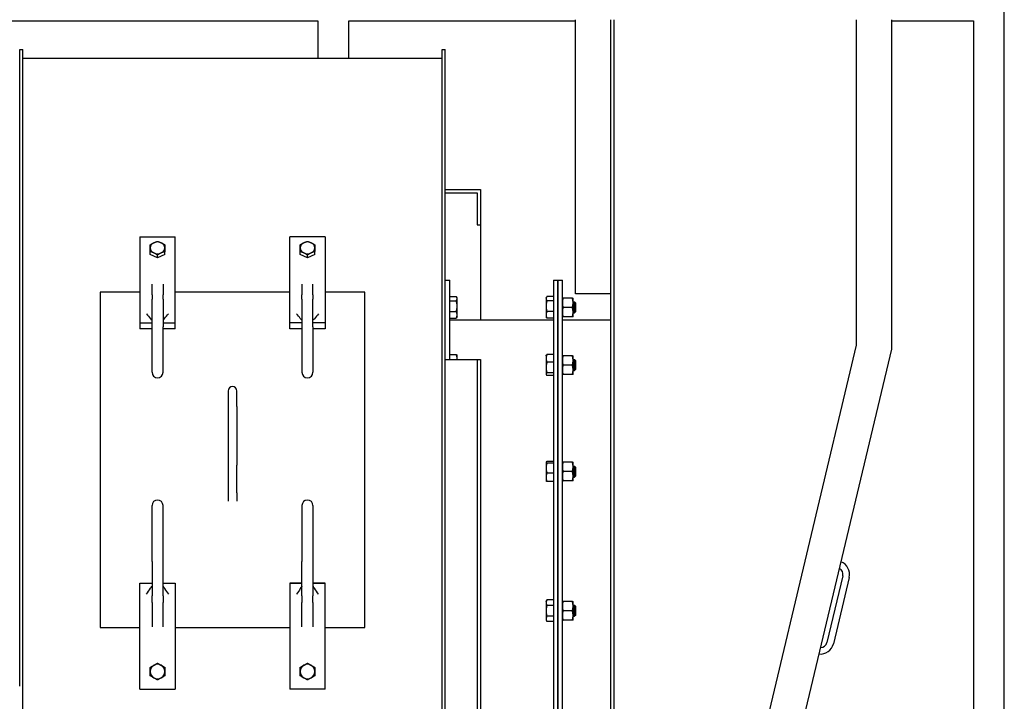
# Model space of a CAD drawing. Header units: inches. Extents: x 36 to 1719, y -84 to 1122.
# Tile 62 of 256: x 418 to 474, y 376 to 414. Entities that reach past the tile are written whole.
import ezdxf

# ---------------------------------------------------------------- set-up
doc = ezdxf.new("R2010")
doc.units = ezdxf.units.IN
doc.header["$LTSCALE"] = 48
doc.header["$MEASUREMENT"] = 0
doc.layers.add('Visible (ANSI)', color=7, linetype='Continuous', lineweight=30)

msp = doc.modelspace()

# ---------------------------------------------------------------- linework, layer by layer
at = {"layer": 'Visible (ANSI)'}
for p, q in [((473.9754, 253.24393), (473.9754, 416.10943)), ((397.8995, 414.35943), (435.06245, 414.35943)), ((435.06245, 414.35943), (435.06245, 412.23442)), ((436.81245, 414.35943), (449.6724, 414.35943)), ((436.81245, 412.23442), (436.81245, 414.35943)), ((449.6724, 398.89093), (449.6724, 414.42193)), ((451.6724, 370.23393), (451.6724, 414.42193)), ((451.8444, 414.42193), (451.8444, 370.23393)), ((465.5864, 414.42193), (465.5864, 395.99487)), ((467.5864, 414.42193), (467.5864, 395.75954)), ((467.5864, 414.35943), (472.2254, 414.35943)), ((472.2254, 414.35943), (472.2254, 350.67193)), ((418.1629, 412.73442), (418.3422, 412.73442)), ((418.1629, 412.62793), (418.1629, 412.73442)), ((418.1629, 376.67193), (418.1629, 412.62793)), ((418.3422, 412.62793), (418.3422, 412.73442)), ((418.3422, 376.67193), (418.3422, 412.62793)), ((442.1086, 412.73442), (442.2879, 412.73442)), ((442.1086, 412.62793), (442.1086, 412.73442)), ((442.1086, 376.67193), (442.1086, 412.62793)), ((442.2879, 412.62793), (442.2879, 412.73442)), ((442.2879, 376.67193), (442.2879, 412.62793)), ((418.3422, 412.23442), (442.1086, 412.23442)), ((442.2879, 404.79693), (444.2879, 404.79693)), ((444.2879, 404.79693), (444.2879, 402.79693)), ((442.2879, 404.60943), (444.1004, 404.60943)), ((444.1004, 404.60943), (444.1004, 402.79693)), ((444.1004, 402.79693), (444.2879, 402.79693)), ((444.2879, 402.79693), (444.2879, 397.42193)), ((424.9754, 402.12772), (426.9754, 402.12772)), ((424.9754, 402.12772), (424.9754, 397.25956)), ((426.9754, 397.25956), (426.9754, 402.12772)), ((433.4754, 397.25956), (433.4754, 402.12772)), ((435.4754, 402.12772), (433.4754, 402.12772)), ((435.4754, 402.12772), (435.4754, 397.25956)), ((425.56202, 401.12271), (425.56202, 401.28409)), ((425.9754, 400.92907), (425.56202, 401.12271)), ((426.38879, 401.12271), (425.9754, 400.92907)), ((425.9754, 400.92907), (425.9754, 401.09044)), ((426.38879, 401.12271), (426.38879, 401.28409)), ((434.06202, 401.12271), (434.06202, 401.28409)), ((434.4754, 400.92907), (434.06202, 401.12271)), ((434.88879, 401.12271), (434.4754, 400.92907)), ((434.4754, 400.92907), (434.4754, 401.09044)), ((434.88879, 401.12271), (434.88879, 401.28409)), ((442.2879, 399.67193), (442.5379, 399.67193)), ((442.5379, 395.17193), (442.5379, 399.67193)), ((448.4224, 399.67193), (448.6724, 399.67193)), ((448.4224, 399.67193), (448.4224, 353.67193)), ((448.6724, 353.67193), (448.6724, 399.67193)), ((448.6724, 399.67193), (448.9224, 399.67193)), ((448.6724, 399.67193), (448.6724, 353.67193)), ((448.9224, 353.67193), (448.9224, 399.67193)), ((425.6629, 398.83657), (425.6629, 399.43721)), ((426.2879, 399.43721), (426.2879, 398.83657)), ((434.1629, 399.43721), (434.1629, 398.83657)), ((434.7879, 398.83657), (434.7879, 399.43721)), ((424.9754, 398.99569), (422.7254, 398.99569)), ((422.7254, 398.99569), (422.7254, 380.00077)), ((425.6629, 398.83657), (425.6629, 398.59848)), ((425.6629, 397.02679), (425.6629, 398.59848)), ((426.2879, 398.59848), (426.2879, 398.83657)), ((426.2879, 398.59848), (426.2879, 397.02679)), ((433.4754, 398.99569), (426.9754, 398.99569)), ((434.1629, 398.59848), (434.1629, 398.83657)), ((434.1629, 398.59848), (434.1629, 397.02679)), ((434.7879, 398.83657), (434.7879, 398.59848)), ((434.7879, 397.02679), (434.7879, 398.59848)), ((437.7254, 398.99569), (435.4754, 398.99569)), ((437.7254, 380.00077), (437.7254, 398.99569)), ((442.5379, 398.73479), (442.91233, 398.73479)), ((442.95978, 398.65786), (442.93451, 398.70163)), ((442.95978, 398.61742), (442.95978, 398.65786)), ((442.95978, 398.19595), (442.95978, 398.61742)), ((448.00053, 398.65786), (448.0258, 398.70163)), ((448.00053, 398.65786), (448.00053, 398.61742)), ((448.00053, 398.61742), (448.00053, 398.19595)), ((448.4224, 398.73479), (448.04798, 398.73479)), ((449.4931, 398.65761), (448.96071, 398.65761)), ((449.5314, 398.39211), (449.5314, 398.65761)), ((451.6724, 398.89093), (449.6724, 398.89093)), ((442.5379, 398.50004), (442.91233, 398.50004)), ((442.95978, 397.70514), (442.95978, 398.19595)), ((448.00053, 398.19595), (448.00053, 397.70514)), ((448.4224, 398.50004), (448.04798, 398.50004)), ((449.4931, 398.12661), (448.96071, 398.12661)), ((449.5314, 398.43911), (449.6183, 398.43911)), ((449.5314, 397.86111), (449.5314, 398.39211)), ((449.6724, 398.38501), (449.6183, 398.43911)), ((449.6183, 397.81411), (449.6183, 398.43911)), ((449.6724, 398.38501), (449.6724, 397.86821)), ((442.5379, 397.89185), (442.91233, 397.89185)), ((442.5379, 397.51842), (442.91233, 397.51842)), ((442.5379, 397.42193), (448.4224, 397.42193)), ((442.95978, 397.59536), (442.93451, 397.55158)), ((442.95978, 397.59536), (442.95978, 397.70514)), ((448.00053, 397.70514), (448.00053, 397.59536)), ((448.00053, 397.59536), (448.0258, 397.55158)), ((448.4224, 397.89185), (448.04798, 397.89185)), ((448.4224, 397.51842), (448.04798, 397.51842)), ((448.9224, 397.42193), (451.6724, 397.42193)), ((449.4931, 397.59561), (448.96071, 397.59561)), ((449.5314, 397.59561), (449.5314, 397.86111)), ((449.5314, 397.81411), (449.6183, 397.81411)), ((449.6724, 397.86821), (449.6183, 397.81411)), ((424.9754, 397.25956), (425.6629, 397.25956)), ((424.9754, 397.25956), (424.9754, 396.91061)), ((425.6629, 396.91061), (424.9754, 396.91061)), ((425.6629, 394.45035), (425.6629, 397.02679)), ((426.2879, 397.25956), (426.9754, 397.25956)), ((426.2879, 394.45035), (426.2879, 397.02679)), ((426.9754, 396.91061), (426.2879, 396.91061)), ((426.9754, 396.91061), (426.9754, 397.25956)), ((433.4754, 396.91061), (433.4754, 397.25956)), ((434.1629, 397.25956), (433.4754, 397.25956)), ((434.1629, 396.91061), (433.4754, 396.91061)), ((434.1629, 397.02679), (434.1629, 394.45035)), ((435.4754, 397.25956), (434.7879, 397.25956)), ((434.7879, 397.02679), (434.7879, 394.45035)), ((435.4754, 396.91061), (434.7879, 396.91061)), ((435.4754, 397.25956), (435.4754, 396.91061)), ((467.5864, 395.75954), (456.89541, 350.9577)), ((465.5864, 395.99487), (459.48853, 370.44103)), ((442.2879, 395.17193), (444.1004, 395.17193)), ((442.5379, 395.45286), (442.91233, 395.45286)), ((442.95978, 395.39158), (442.94896, 395.41032)), ((442.95978, 395.23598), (442.95978, 395.39158)), ((442.95978, 395.17193), (442.95978, 395.23598)), ((444.1004, 395.17193), (444.1004, 366.10943)), ((444.1004, 395.17193), (444.2879, 395.17193)), ((444.2879, 395.17193), (444.2879, 366.10943)), ((448.00053, 395.39158), (448.01135, 395.41032)), ((448.00053, 395.39158), (448.00053, 395.23598)), ((448.00053, 395.23598), (448.00053, 394.72283)), ((448.4224, 395.45286), (448.04798, 395.45286)), ((449.4931, 395.39133), (448.96071, 395.39133)), ((449.5314, 395.12583), (449.5314, 395.39133)), ((449.5314, 395.17283), (449.6183, 395.17283)), ((449.6724, 395.11873), (449.6183, 395.17283)), ((449.6183, 394.54783), (449.6183, 395.17283)), ((448.00053, 394.72283), (448.00053, 394.34718)), ((448.4224, 395.01909), (448.04798, 395.01909)), ((449.4931, 394.86033), (448.96071, 394.86033)), ((449.5314, 394.59483), (449.5314, 395.12583)), ((449.5314, 394.32933), (449.5314, 394.59483)), ((449.6724, 394.60193), (449.6183, 394.54783)), ((449.6724, 395.11873), (449.6724, 394.60193)), ((448.00053, 394.34718), (448.00053, 394.32908)), ((448.00053, 394.32908), (448.01135, 394.31033)), ((448.4224, 394.42656), (448.04798, 394.42656)), ((448.4224, 394.26779), (448.04798, 394.26779)), ((449.4931, 394.32933), (448.96071, 394.32933)), ((449.5314, 394.54783), (449.6183, 394.54783)), ((429.9754, 393.38833), (429.9754, 392.51985)), ((430.4754, 392.51985), (430.4754, 393.38833)), ((429.9754, 392.51985), (429.9754, 389.18685)), ((430.4754, 392.51985), (430.4754, 389.18685)), ((429.9754, 389.18685), (429.9754, 387.61498)), ((430.4754, 387.61498), (430.4754, 389.18685)), ((448.00053, 389.35628), (448.00318, 389.36086)), ((448.00053, 389.35628), (448.00053, 389.35173)), ((448.00053, 389.35173), (448.00053, 389.02833)), ((448.00053, 389.02833), (448.00053, 388.50162)), ((448.4224, 389.39177), (448.04798, 389.39177)), ((448.4224, 389.3117), (448.04798, 389.3117)), ((449.4931, 389.35603), (448.96071, 389.35603)), ((449.5314, 389.09053), (449.5314, 389.35603)), ((449.5314, 389.13753), (449.6183, 389.13753)), ((449.5314, 388.55953), (449.5314, 389.09053)), ((449.6724, 389.08343), (449.6183, 389.13753)), ((449.6183, 388.51253), (449.6183, 389.13753)), ((449.6724, 389.08343), (449.6724, 388.56663)), ((448.00053, 388.50162), (448.00053, 388.29378)), ((448.4224, 388.74496), (448.04798, 388.74496)), ((449.4931, 388.82503), (448.96071, 388.82503)), ((449.5314, 388.29403), (449.5314, 388.55953)), ((449.5314, 388.51253), (449.6183, 388.51253)), ((449.6724, 388.56663), (449.6183, 388.51253)), ((448.00053, 388.29378), (448.00318, 388.28919)), ((448.4224, 388.25829), (448.04798, 388.25829)), ((449.4931, 388.29403), (448.96071, 388.29403)), ((429.9754, 387.61498), (429.9754, 387.15749)), ((430.4754, 387.61498), (430.4754, 387.15749)), ((425.6629, 383.726), (425.6629, 386.90143)), ((426.2879, 383.726), (426.2879, 386.90143)), ((434.1629, 386.90143), (434.1629, 383.726)), ((434.7879, 386.90143), (434.7879, 383.726)), ((425.6629, 383.726), (425.6629, 381.78889)), ((426.2879, 381.78889), (426.2879, 383.726)), ((434.1629, 381.78889), (434.1629, 383.726)), ((434.7879, 383.726), (434.7879, 381.78889)), ((464.8186, 382.9221), (463.91917, 379.15293)), ((424.9754, 382.50113), (425.6629, 382.50113)), ((424.9754, 382.49875), (424.9754, 382.50113)), ((424.9754, 382.49875), (425.6629, 382.49875)), ((424.9754, 376.4988), (424.9754, 382.49875)), ((426.2879, 382.50113), (426.9754, 382.50113)), ((426.2879, 382.49875), (426.9754, 382.49875)), ((426.9754, 382.50113), (426.9754, 382.49875)), ((426.9754, 382.49875), (426.9754, 376.4988)), ((433.4754, 382.50113), (434.1629, 382.50113)), ((433.4754, 382.50113), (433.4754, 382.49875)), ((433.4754, 382.49875), (433.4754, 376.4988)), ((434.1629, 382.49875), (433.4754, 382.49875)), ((434.7879, 382.50113), (435.4754, 382.50113)), ((435.4754, 382.49875), (434.7879, 382.49875)), ((435.4754, 382.49875), (435.4754, 382.50113)), ((435.4754, 376.4988), (435.4754, 382.49875)), ((465.18336, 382.83506), (464.28392, 379.06588)), ((425.6629, 381.41694), (425.6629, 381.78889)), ((426.2879, 381.78889), (426.2879, 381.41694)), ((434.1629, 381.78889), (434.1629, 381.41694)), ((434.7879, 381.41694), (434.7879, 381.78889)), ((425.6629, 381.41694), (425.6629, 380.03871)), ((426.2879, 380.03871), (426.2879, 381.41694)), ((434.1629, 380.03871), (434.1629, 381.41694)), ((434.7879, 381.41694), (434.7879, 380.03871)), ((448.00053, 381.47078), (448.04798, 381.55296)), ((448.00053, 381.47078), (448.00053, 381.3996)), ((448.00053, 381.3996), (448.00053, 380.93953)), ((448.4224, 381.55296), (448.04798, 381.55296)), ((448.4224, 381.24625), (448.04798, 381.24625)), ((449.4931, 381.47053), (448.96071, 381.47053)), ((449.5314, 381.20503), (449.5314, 381.47053)), ((449.5314, 381.25203), (449.6183, 381.25203)), ((449.5314, 380.67403), (449.5314, 381.20503)), ((449.6724, 381.19793), (449.6183, 381.25203)), ((449.6183, 380.62703), (449.6183, 381.25203)), ((448.00053, 380.93953), (448.00053, 380.47945)), ((449.4931, 380.93953), (448.96071, 380.93953)), ((449.5314, 380.40853), (449.5314, 380.67403)), ((449.6724, 380.68113), (449.6183, 380.62703)), ((449.6724, 381.19793), (449.6724, 380.68113)), ((448.00053, 380.47945), (448.00053, 380.40828)), ((448.00053, 380.40828), (448.04798, 380.32609)), ((448.4224, 380.63281), (448.04798, 380.63281)), ((448.4224, 380.32609), (448.04798, 380.32609)), ((449.4931, 380.40853), (448.96071, 380.40853)), ((449.5314, 380.62703), (449.6183, 380.62703)), ((422.7254, 380.00077), (424.9754, 380.00077)), ((426.9754, 380.00077), (433.4754, 380.00077)), ((435.4754, 380.00077), (437.7254, 380.00077)), ((425.56202, 377.73745), (425.9754, 377.97612)), ((425.9754, 377.97612), (426.38879, 377.73745)), ((425.9754, 377.97612), (425.9754, 377.97502)), ((434.06202, 377.73745), (434.4754, 377.97612)), ((434.4754, 377.97612), (434.88879, 377.73745)), ((434.4754, 377.97612), (434.4754, 377.97502)), ((425.56202, 377.73745), (425.56202, 377.73635)), ((426.38879, 377.73745), (426.38879, 377.73635)), ((434.06202, 377.73745), (434.06202, 377.73635)), ((434.88879, 377.73745), (434.88879, 377.73635)), ((418.3422, 352.24297), (418.3422, 376.67193)), ((424.9754, 376.4988), (426.9754, 376.4988)), ((435.4754, 376.4988), (433.4754, 376.4988)), ((442.1086, 352.24297), (442.1086, 376.67193)), ((442.2879, 352.24297), (442.2879, 376.67193))]:
    msp.add_line(p, q, dxfattribs=at)
for centre, radius, start, end in [((425.9754, 394.45035), 0.3125, 180, 0), ((434.4754, 394.45035), 0.3125, 180, 0), ((430.2254, 393.38833), 0.25, 0, 180), ((425.9754, 386.90143), 0.3125, 0, 180), ((434.4754, 386.90143), 0.3125, 0, 180), ((464.45384, 383.00914), 0.75, 346.578596, 69.878831), ((464.45384, 383.00914), 0.375, 346.578596, 63.085197), ((463.55441, 379.23997), 0.75, 263.278361, 346.578596), ((463.55441, 379.23997), 0.375, 270.071995, 346.578596)]:
    msp.add_arc(centre, radius, start, end, dxfattribs=at)
for centre, major_axis, ratio, start_param, end_param in [((425.9754, 401.49932), (-0.41339, 0), 0.81135852, 5.23598776, 6.28318531), ((425.9754, 401.49932), (-0.41339, 0), 0.81135852, 0, 1.04719755), ((425.9754, 401.49932), (-0.41339, 0), 0.81135852, 4.1887902, 5.23598776), ((425.9754, 401.49932), (0.41339, 0), 0.81135852, 0, 1.04719755), ((425.9754, 401.49932), (0.41339, 0), 0.81135852, 5.23598776, 6.28318531), ((434.4754, 401.49932), (-0.41339, 0), 0.81135852, 5.23598776, 6.28318531), ((434.4754, 401.49932), (-0.41339, 0), 0.81135852, 0, 1.04719755), ((434.4754, 401.49932), (-0.41339, 0), 0.81135852, 4.1887902, 5.23598776), ((434.4754, 401.49932), (0.41339, 0), 0.81135852, 0, 1.04719755), ((434.4754, 401.49932), (0.41339, 0), 0.81135852, 5.23598776, 6.28318531), ((425.9754, 401.49932), (0.41339, 0), 0.81135852, 4.1887902, 5.23598776), ((434.4754, 401.49932), (0.41339, 0), 0.81135852, 4.1887902, 5.23598776), ((425.9754, 377.49754), (-0.358, -0.20669), 0.99999601, 4.71238898, 5.75958653), ((425.9754, 377.49754), (-0.358, 0.20669), 0.99999601, 4.71238898, 5.75958653), ((425.9754, 377.49754), (0.41339, 0), 0.99999202, 0, 1.04719755), ((434.4754, 377.49754), (-0.358, -0.20669), 0.99999601, 4.71238898, 5.75958653), ((434.4754, 377.49754), (-0.358, 0.20669), 0.99999601, 4.71238898, 5.75958653), ((434.4754, 377.49754), (0.41339, 0), 0.99999202, 0, 1.04719755), ((425.9754, 377.49754), (-0.41339, 0), 0.99999202, 0, 1.04719755), ((425.9754, 377.49754), (0.358, 0.20669), 0.99999601, 4.71238898, 5.75958653), ((434.4754, 377.49754), (-0.41339, 0), 0.99999202, 0, 1.04719755), ((434.4754, 377.49754), (0.358, 0.20669), 0.99999601, 4.71238898, 5.75958653), ((425.9754, 377.49754), (0.358, -0.20669), 0.99999601, 4.71238898, 5.75958653), ((434.4754, 377.49754), (0.358, -0.20669), 0.99999601, 4.71238898, 5.75958653)]:
    msp.add_ellipse(centre, major_axis=major_axis, ratio=ratio, start_param=start_param, end_param=end_param, dxfattribs=at)
for points, weights in [([(425.76871, 401.78978), (425.86464, 401.83472), (425.9754, 401.86502)], [1, 1.04314139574, 1.01001874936]), ([(425.9754, 401.86502), (426.08617, 401.83472), (426.1821, 401.78978)], [1.01001874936, 1.04314139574, 1]), ([(434.26871, 401.78978), (434.36464, 401.83472), (434.4754, 401.86502)], [1, 1.04314139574, 1.01001874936]), ([(434.4754, 401.86502), (434.58617, 401.83472), (434.6821, 401.78978)], [1.01001874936, 1.04314139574, 1]), ([(425.56202, 401.67138), (425.67278, 401.74485), (425.76871, 401.78978)], [1.01001874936, 1.04314139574, 1]), ([(425.56202, 401.49932), (425.56202, 401.58919), (425.56202, 401.67138)], [1, 1.04314139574, 1.01001874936]), ([(425.56202, 401.28409), (425.56202, 401.40945), (425.56202, 401.49932)], [1.01001874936, 1.04314139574, 1]), ([(426.1821, 401.78978), (426.27802, 401.74485), (426.38879, 401.67138)], [1, 1.04314139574, 1.01001874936]), ([(426.38879, 401.67138), (426.38879, 401.58919), (426.38879, 401.49932)], [1.01001874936, 1.04314139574, 1]), ([(426.38879, 401.49932), (426.38879, 401.40945), (426.38879, 401.28409)], [1, 1.04314139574, 1.01001874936]), ([(434.06202, 401.67138), (434.17278, 401.74485), (434.26871, 401.78978)], [1.01001874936, 1.04314139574, 1]), ([(434.06202, 401.49932), (434.06202, 401.58919), (434.06202, 401.67138)], [1, 1.04314139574, 1.01001874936]), ([(434.06202, 401.28409), (434.06202, 401.40945), (434.06202, 401.49932)], [1.01001874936, 1.04314139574, 1]), ([(434.6821, 401.78978), (434.77802, 401.74485), (434.88879, 401.67138)], [1, 1.04314139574, 1.01001874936]), ([(434.88879, 401.67138), (434.88879, 401.58919), (434.88879, 401.49932)], [1.01001874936, 1.04314139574, 1]), ([(434.88879, 401.49932), (434.88879, 401.40945), (434.88879, 401.28409)], [1, 1.04314139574, 1.01001874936]), ([(425.76871, 401.20885), (425.67278, 401.25378), (425.56202, 401.28409)], [1, 1.04314139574, 1.01001874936]), ([(425.9754, 401.09044), (425.86464, 401.16391), (425.76871, 401.20885)], [1.01001874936, 1.04314139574, 1]), ([(426.1821, 401.20885), (426.08617, 401.16391), (425.9754, 401.09044)], [1, 1.04314139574, 1.01001874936]), ([(426.38879, 401.28409), (426.27802, 401.25378), (426.1821, 401.20885)], [1.01001874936, 1.04314139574, 1]), ([(434.26871, 401.20885), (434.17278, 401.25378), (434.06202, 401.28409)], [1, 1.04314139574, 1.01001874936]), ([(434.4754, 401.09044), (434.36464, 401.16391), (434.26871, 401.20885)], [1.01001874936, 1.04314139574, 1]), ([(434.6821, 401.20885), (434.58617, 401.16391), (434.4754, 401.09044)], [1, 1.04314139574, 1.01001874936]), ([(434.88879, 401.28409), (434.77802, 401.25378), (434.6821, 401.20885)], [1.01001874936, 1.04314139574, 1]), ([(442.95978, 398.61742), (442.95978, 398.67189), (442.91233, 398.73479)], [1, 1.04314139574, 1.01001874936]), ([(442.91233, 398.50004), (442.95978, 398.56294), (442.95978, 398.61742)], [1.01001874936, 1.04314139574, 1]), ([(448.04798, 398.73479), (448.00053, 398.67189), (448.00053, 398.61742)], [1.01001874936, 1.04314139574, 1]), ([(448.00053, 398.61742), (448.00053, 398.56294), (448.04798, 398.50004)], [1, 1.04314139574, 1.01001874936]), ([(448.9224, 398.65761), (448.9224, 398.65761), (448.96071, 398.65761)], [1, 1.0379548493, 1]), ([(448.96071, 398.65761), (448.9224, 398.51532), (448.9224, 398.39211)], [1, 1.0379548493, 1]), ([(449.5314, 398.39211), (449.5314, 398.51532), (449.4931, 398.65761)], [1, 1.0379548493, 1]), ([(449.4931, 398.65761), (449.5314, 398.65761), (449.5314, 398.65761)], [1, 1.0379548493, 1]), ([(442.95978, 398.19595), (442.95978, 398.33708), (442.91233, 398.50004)], [1, 1.04314139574, 1.01001874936]), ([(442.91233, 397.89185), (442.95978, 398.05482), (442.95978, 398.19595)], [1.01001874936, 1.04314139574, 1]), ([(448.04798, 398.50004), (448.00053, 398.33708), (448.00053, 398.19595)], [1.01001874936, 1.04314139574, 1]), ([(448.00053, 398.19595), (448.00053, 398.05482), (448.04798, 397.89185)], [1, 1.04314139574, 1.01001874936]), ([(448.9224, 398.39211), (448.9224, 398.26889), (448.96071, 398.12661)], [1, 1.0379548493, 1]), ([(448.96071, 398.12661), (448.9224, 397.98432), (448.9224, 397.86111)], [1, 1.0379548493, 1]), ([(449.4931, 398.12661), (449.5314, 398.26889), (449.5314, 398.39211)], [1, 1.0379548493, 1]), ([(449.5314, 397.86111), (449.5314, 397.98432), (449.4931, 398.12661)], [1, 1.0379548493, 1]), ([(442.95978, 397.70514), (442.95978, 397.79179), (442.91233, 397.89185)], [1, 1.04314139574, 1.01001874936]), ([(442.91233, 397.51842), (442.95978, 397.61848), (442.95978, 397.70514)], [1.01001874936, 1.04314139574, 1]), ([(442.93451, 397.55158), (442.92524, 397.53554), (442.91233, 397.51842)], [1.02223897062, 1.01882307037, 1.01001874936]), ([(448.04798, 397.89185), (448.00053, 397.79179), (448.00053, 397.70514)], [1.01001874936, 1.04314139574, 1]), ([(448.00053, 397.70514), (448.00053, 397.61848), (448.04798, 397.51842)], [1, 1.04314139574, 1.01001874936]), ([(448.04798, 397.51842), (448.03506, 397.53554), (448.0258, 397.55158)], [1.01001874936, 1.01882307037, 1.02223897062]), ([(448.96071, 397.59561), (448.9224, 397.59561), (448.9224, 397.59561)], [1, 1.0379548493, 1]), ([(448.9224, 397.86111), (448.9224, 397.73789), (448.96071, 397.59561)], [1, 1.0379548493, 1]), ([(449.4931, 397.59561), (449.5314, 397.73789), (449.5314, 397.86111)], [1, 1.0379548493, 1]), ([(449.5314, 397.59561), (449.5314, 397.59561), (449.4931, 397.59561)], [1, 1.0379548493, 1]), ([(442.91233, 395.45286), (442.93735, 395.43043), (442.94896, 395.41032)], [1.01001874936, 1.02721658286, 1.02385469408]), ([(442.95978, 395.23598), (442.95978, 395.33663), (442.91233, 395.45286)], [1, 1.04314139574, 1.01001874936]), ([(442.95535, 395.17193), (442.95978, 395.20418), (442.95978, 395.23598)], [1.01929397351, 1.01323672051, 1]), ([(448.04798, 395.45286), (448.00053, 395.33663), (448.00053, 395.23598)], [1.01001874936, 1.04314139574, 1]), ([(448.00053, 395.23598), (448.00053, 395.13532), (448.04798, 395.01909)], [1, 1.04314139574, 1.01001874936]), ([(448.01135, 395.41032), (448.02296, 395.43043), (448.04798, 395.45286)], [1.02385469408, 1.02721658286, 1.01001874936]), ([(448.9224, 395.39133), (448.9224, 395.39133), (448.96071, 395.39133)], [1, 1.0379548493, 1]), ([(448.96071, 395.39133), (448.9224, 395.24904), (448.9224, 395.12583)], [1, 1.0379548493, 1]), ([(449.5314, 395.12583), (449.5314, 395.24904), (449.4931, 395.39133)], [1, 1.0379548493, 1]), ([(449.4931, 395.39133), (449.5314, 395.39133), (449.5314, 395.39133)], [1, 1.0379548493, 1]), ([(448.04798, 395.01909), (448.00053, 394.86033), (448.00053, 394.72283)], [1.01001874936, 1.04314139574, 1]), ([(448.00053, 394.72283), (448.00053, 394.58533), (448.04798, 394.42656)], [1, 1.04314139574, 1.01001874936]), ([(448.9224, 395.12583), (448.9224, 395.00261), (448.96071, 394.86033)], [1, 1.0379548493, 1]), ([(448.96071, 394.86033), (448.9224, 394.71804), (448.9224, 394.59483)], [1, 1.0379548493, 1]), ([(448.9224, 394.59483), (448.9224, 394.47161), (448.96071, 394.32933)], [1, 1.0379548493, 1]), ([(449.4931, 394.86033), (449.5314, 395.00261), (449.5314, 395.12583)], [1, 1.0379548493, 1]), ([(449.5314, 394.59483), (449.5314, 394.71804), (449.4931, 394.86033)], [1, 1.0379548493, 1]), ([(449.4931, 394.32933), (449.5314, 394.47161), (449.5314, 394.59483)], [1, 1.0379548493, 1]), ([(448.04798, 394.42656), (448.00053, 394.38402), (448.00053, 394.34718)], [1.01001874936, 1.04314139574, 1]), ([(448.00053, 394.34718), (448.00053, 394.31033), (448.04798, 394.26779)], [1, 1.04314139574, 1.01001874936]), ([(448.96071, 394.32933), (448.9224, 394.32933), (448.9224, 394.32933)], [1, 1.0379548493, 1]), ([(449.5314, 394.32933), (449.5314, 394.32933), (449.4931, 394.32933)], [1, 1.0379548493, 1]), ([(448.04798, 389.39177), (448.00053, 389.37031), (448.00053, 389.35173)], [1.01001874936, 1.04314139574, 1]), ([(448.00053, 389.35173), (448.00053, 389.33315), (448.04798, 389.3117)], [1, 1.04314139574, 1.01001874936]), ([(448.04798, 389.3117), (448.00053, 389.15984), (448.00053, 389.02833)], [1.01001874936, 1.04314139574, 1]), ([(448.00053, 389.02833), (448.00053, 388.89681), (448.04798, 388.74496)], [1, 1.04314139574, 1.01001874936]), ([(448.9224, 389.35603), (448.9224, 389.35603), (448.96071, 389.35603)], [1, 1.0379548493, 1]), ([(448.96071, 389.35603), (448.9224, 389.21375), (448.9224, 389.09053)], [1, 1.0379548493, 1]), ([(448.9224, 389.09053), (448.9224, 388.96731), (448.96071, 388.82503)], [1, 1.0379548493, 1]), ([(449.5314, 389.09053), (449.5314, 389.21375), (449.4931, 389.35603)], [1, 1.0379548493, 1]), ([(449.4931, 389.35603), (449.5314, 389.35603), (449.5314, 389.35603)], [1, 1.0379548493, 1]), ([(449.4931, 388.82503), (449.5314, 388.96731), (449.5314, 389.09053)], [1, 1.0379548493, 1]), ([(448.04798, 388.74496), (448.00053, 388.61455), (448.00053, 388.50162)], [1.01001874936, 1.04314139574, 1]), ([(448.00053, 388.50162), (448.00053, 388.38869), (448.04798, 388.25829)], [1, 1.04314139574, 1.01001874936]), ([(448.96071, 388.82503), (448.9224, 388.68275), (448.9224, 388.55953)], [1, 1.0379548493, 1]), ([(448.9224, 388.55953), (448.9224, 388.43631), (448.96071, 388.29403)], [1, 1.0379548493, 1]), ([(449.5314, 388.55953), (449.5314, 388.68275), (449.4931, 388.82503)], [1, 1.0379548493, 1]), ([(449.4931, 388.29403), (449.5314, 388.43631), (449.5314, 388.55953)], [1, 1.0379548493, 1]), ([(448.04798, 388.25829), (448.0115, 388.27478), (448.00318, 388.28919)], [1.01001874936, 1.03529491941, 1.01615991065]), ([(448.96071, 388.29403), (448.9224, 388.29403), (448.9224, 388.29403)], [1, 1.0379548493, 1]), ([(449.5314, 388.29403), (449.5314, 388.29403), (449.4931, 388.29403)], [1, 1.0379548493, 1]), ([(448.04798, 381.55296), (448.00053, 381.47078), (448.00053, 381.3996)], [1.01001874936, 1.04314139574, 1]), ([(448.00053, 381.3996), (448.00053, 381.32843), (448.04798, 381.24625)], [1, 1.04314139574, 1.01001874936]), ([(448.04798, 381.24625), (448.00053, 381.08188), (448.00053, 380.93953)], [1.01001874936, 1.04314139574, 1]), ([(448.9224, 381.47053), (448.9224, 381.47053), (448.96071, 381.47053)], [1, 1.0379548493, 1]), ([(448.96071, 381.47053), (448.9224, 381.32825), (448.9224, 381.20503)], [1, 1.0379548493, 1]), ([(448.9224, 381.20503), (448.9224, 381.08181), (448.96071, 380.93953)], [1, 1.0379548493, 1]), ([(449.5314, 381.20503), (449.5314, 381.32825), (449.4931, 381.47053)], [1, 1.0379548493, 1]), ([(449.4931, 381.47053), (449.5314, 381.47053), (449.5314, 381.47053)], [1, 1.0379548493, 1]), ([(449.4931, 380.93953), (449.5314, 381.08181), (449.5314, 381.20503)], [1, 1.0379548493, 1]), ([(448.00053, 380.93953), (448.00053, 380.79718), (448.04798, 380.63281)], [1, 1.04314139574, 1.01001874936]), ([(448.96071, 380.93953), (448.9224, 380.79725), (448.9224, 380.67403)], [1, 1.0379548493, 1]), ([(448.9224, 380.67403), (448.9224, 380.55081), (448.96071, 380.40853)], [1, 1.0379548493, 1]), ([(449.5314, 380.67403), (449.5314, 380.79725), (449.4931, 380.93953)], [1, 1.0379548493, 1]), ([(449.4931, 380.40853), (449.5314, 380.55081), (449.5314, 380.67403)], [1, 1.0379548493, 1]), ([(448.04798, 380.63281), (448.00053, 380.55063), (448.00053, 380.47945)], [1.01001874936, 1.04314139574, 1]), ([(448.00053, 380.47945), (448.00053, 380.40828), (448.04798, 380.32609)], [1, 1.04314139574, 1.01001874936]), ([(448.96071, 380.40853), (448.9224, 380.40853), (448.9224, 380.40853)], [1, 1.0379548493, 1]), ([(449.5314, 380.40853), (449.5314, 380.40853), (449.4931, 380.40853)], [1, 1.0379548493, 1]), ([(425.56202, 377.73635), (425.67278, 377.80015), (425.76871, 377.85554)], [1.01001874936, 1.04314139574, 1]), ([(425.76871, 377.85554), (425.86464, 377.91092), (425.9754, 377.97502)], [1, 1.04314139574, 1.01001874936]), ([(425.9754, 377.97502), (426.08617, 377.91092), (426.1821, 377.85554)], [1.01001874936, 1.04314139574, 1]), ([(426.1821, 377.85554), (426.27802, 377.80015), (426.38879, 377.73635)], [1, 1.04314139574, 1.01001874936]), ([(434.06202, 377.73635), (434.17278, 377.80015), (434.26871, 377.85554)], [1.01001874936, 1.04314139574, 1]), ([(434.26871, 377.85554), (434.36464, 377.91092), (434.4754, 377.97502)], [1, 1.04314139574, 1.01001874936]), ([(434.4754, 377.97502), (434.58617, 377.91092), (434.6821, 377.85554)], [1.01001874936, 1.04314139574, 1]), ([(434.6821, 377.85554), (434.77802, 377.80015), (434.88879, 377.73635)], [1, 1.04314139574, 1.01001874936]), ([(425.56202, 377.49754), (425.56202, 377.6083), (425.56202, 377.73635)], [1, 1.04314139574, 1.01001874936]), ([(425.56202, 377.25902), (425.56202, 377.38677), (425.56202, 377.49754)], [1.01001874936, 1.04314139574, 1]), ([(426.38879, 377.73635), (426.38879, 377.6083), (426.38879, 377.49754)], [1.01001874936, 1.04314139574, 1]), ([(426.38879, 377.49754), (426.38879, 377.38677), (426.38879, 377.25902)], [1, 1.04314139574, 1.01001874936]), ([(434.06202, 377.49754), (434.06202, 377.6083), (434.06202, 377.73635)], [1, 1.04314139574, 1.01001874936]), ([(434.06202, 377.25902), (434.06202, 377.38677), (434.06202, 377.49754)], [1.01001874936, 1.04314139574, 1]), ([(434.88879, 377.73635), (434.88879, 377.6083), (434.88879, 377.49754)], [1.01001874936, 1.04314139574, 1]), ([(434.88879, 377.49754), (434.88879, 377.38677), (434.88879, 377.25902)], [1, 1.04314139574, 1.01001874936]), ([(425.76871, 377.13954), (425.67278, 377.19492), (425.56202, 377.25902)], [1, 1.04314139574, 1.01001874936]), ([(425.9754, 377.02035), (425.86464, 377.08416), (425.76871, 377.13954)], [1.01001874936, 1.04314139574, 1]), ([(426.1821, 377.13954), (426.08617, 377.08416), (425.9754, 377.02035)], [1, 1.04314139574, 1.01001874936]), ([(426.38879, 377.25902), (426.27802, 377.19492), (426.1821, 377.13954)], [1.01001874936, 1.04314139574, 1]), ([(434.26871, 377.13954), (434.17278, 377.19492), (434.06202, 377.25902)], [1, 1.04314139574, 1.01001874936]), ([(434.4754, 377.02035), (434.36464, 377.08416), (434.26871, 377.13954)], [1.01001874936, 1.04314139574, 1]), ([(434.6821, 377.13954), (434.58617, 377.08416), (434.4754, 377.02035)], [1, 1.04314139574, 1.01001874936]), ([(434.88879, 377.25902), (434.77802, 377.19492), (434.6821, 377.13954)], [1.01001874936, 1.04314139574, 1])]:
    msp.add_rational_spline(points, weights, degree=2, dxfattribs=at)
for points, knots in [([(425.3504, 397.75474), (425.35056, 397.75461), (425.35072, 397.75448), (425.44331, 397.6792), (425.50217, 397.58334), (425.608, 397.45563), (425.63422, 397.42618), (425.66291, 397.39862)], [-0.00168287, -0.00168287, -0.00168287, -0.00168287, 0, 0, 0.99718732, 0.99718732, 1.29313981, 1.29313981, 1.29313981, 1.29313981]), ([(426.2879, 397.39862), (426.32178, 397.43118), (426.35234, 397.46648), (426.45618, 397.59499), (426.51298, 397.68365), (426.60009, 397.75448), (426.60025, 397.75461), (426.6004, 397.75474)], [0.89830101, 0.89830101, 0.89830101, 0.89830101, 1.28689659, 1.28689659, 2.33611428, 2.33611428, 2.33799645, 2.33799645, 2.33799645, 2.33799645]), ([(434.16291, 397.39862), (434.12903, 397.43118), (434.09847, 397.46648), (433.99463, 397.59499), (433.93783, 397.68365), (433.85072, 397.75448), (433.85056, 397.75461), (433.8504, 397.75474)], [0.89830101, 0.89830101, 0.89830101, 0.89830101, 1.28689659, 1.28689659, 2.33611428, 2.33611428, 2.33799645, 2.33799645, 2.33799645, 2.33799645]), ([(435.1004, 397.75474), (435.10025, 397.75461), (435.10009, 397.75448), (435.0075, 397.6792), (434.94864, 397.58334), (434.8428, 397.45563), (434.81659, 397.42618), (434.7879, 397.39862)], [-0.00168287, -0.00168287, -0.00168287, -0.00168287, 0, 0, 0.99718732, 0.99718732, 1.29313981, 1.29313981, 1.29313981, 1.29313981]), ([(425.6629, 382.33749), (425.6629, 382.33708), (425.66288, 382.33668), (425.6627, 382.33541), (425.66253, 382.33455), (425.66179, 382.33203), (425.6612, 382.33037), (425.65927, 382.3261), (425.65792, 382.32348), (425.6541, 382.31732), (425.65163, 382.31377), (425.64847, 382.30984)], [-1.570796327, -1.570796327, -1.570796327, -1.570796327, -1.46636529, -1.46636529, -1.361934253, -1.361934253, -1.257503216, -1.257503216, -1.153072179, -1.153072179, -1.048641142, -1.048641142, -1.048641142, -1.048641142]), ([(426.2879, 382.33749), (426.2879, 382.33708), (426.28793, 382.33668), (426.28811, 382.33541), (426.28828, 382.33455), (426.28902, 382.33203), (426.2896, 382.33037), (426.29154, 382.3261), (426.29289, 382.32348), (426.29671, 382.31732), (426.29918, 382.31377), (426.30233, 382.30984)], [-1.570796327, -1.570796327, -1.570796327, -1.570796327, -1.46636529, -1.46636529, -1.361934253, -1.361934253, -1.257503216, -1.257503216, -1.153072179, -1.153072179, -1.048641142, -1.048641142, -1.048641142, -1.048641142]), ([(434.1629, 382.33749), (434.1629, 382.33708), (434.16288, 382.33668), (434.1627, 382.33541), (434.16253, 382.33455), (434.16179, 382.33203), (434.1612, 382.33037), (434.15927, 382.3261), (434.15792, 382.32348), (434.1541, 382.31732), (434.15163, 382.31377), (434.14847, 382.30984)], [-1.570796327, -1.570796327, -1.570796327, -1.570796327, -1.46636529, -1.46636529, -1.361934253, -1.361934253, -1.257503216, -1.257503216, -1.153072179, -1.153072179, -1.048641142, -1.048641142, -1.048641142, -1.048641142]), ([(434.7879, 382.33749), (434.7879, 382.33708), (434.78793, 382.33668), (434.78811, 382.33541), (434.78828, 382.33455), (434.78902, 382.33203), (434.7896, 382.33037), (434.79154, 382.3261), (434.79289, 382.32348), (434.79671, 382.31732), (434.79918, 382.31377), (434.80233, 382.30984)], [-1.570796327, -1.570796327, -1.570796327, -1.570796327, -1.46636529, -1.46636529, -1.361934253, -1.361934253, -1.257503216, -1.257503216, -1.153072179, -1.153072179, -1.048641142, -1.048641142, -1.048641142, -1.048641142]), ([(425.3504, 381.88845), (425.35056, 381.88861), (425.35072, 381.88877), (425.44331, 381.98156), (425.50217, 382.0997), (425.60388, 382.25097), (425.62536, 382.28105), (425.64848, 382.30984)], [-0.00168287, -0.00168287, -0.00168287, -0.00168287, 0, 0, 0.99718732, 0.99718732, 1.24278931, 1.24278931, 1.24278931, 1.24278931]), ([(426.30233, 382.30983), (426.33053, 382.27473), (426.35638, 382.23757), (426.45618, 382.08533), (426.51298, 381.97607), (426.60009, 381.88877), (426.60025, 381.88861), (426.6004, 381.88845)], [0.9542441, 0.9542441, 0.9542441, 0.9542441, 1.28689659, 1.28689659, 2.33611428, 2.33611428, 2.33799645, 2.33799645, 2.33799645, 2.33799645]), ([(434.14848, 382.30983), (434.12028, 382.27473), (434.09443, 382.23757), (433.99463, 382.08533), (433.93783, 381.97607), (433.85072, 381.88877), (433.85056, 381.88861), (433.8504, 381.88845)], [0.9542441, 0.9542441, 0.9542441, 0.9542441, 1.28689659, 1.28689659, 2.33611428, 2.33611428, 2.33799645, 2.33799645, 2.33799645, 2.33799645]), ([(435.1004, 381.88845), (435.10025, 381.88861), (435.10009, 381.88877), (435.0075, 381.98156), (434.94864, 382.0997), (434.84692, 382.25097), (434.82545, 382.28105), (434.80233, 382.30984)], [-0.00168287, -0.00168287, -0.00168287, -0.00168287, 0, 0, 0.99718732, 0.99718732, 1.24278931, 1.24278931, 1.24278931, 1.24278931])]:
    msp.add_open_spline(points, degree=3, knots=knots, dxfattribs=at)

doc.saveas('drawing.dxf')
